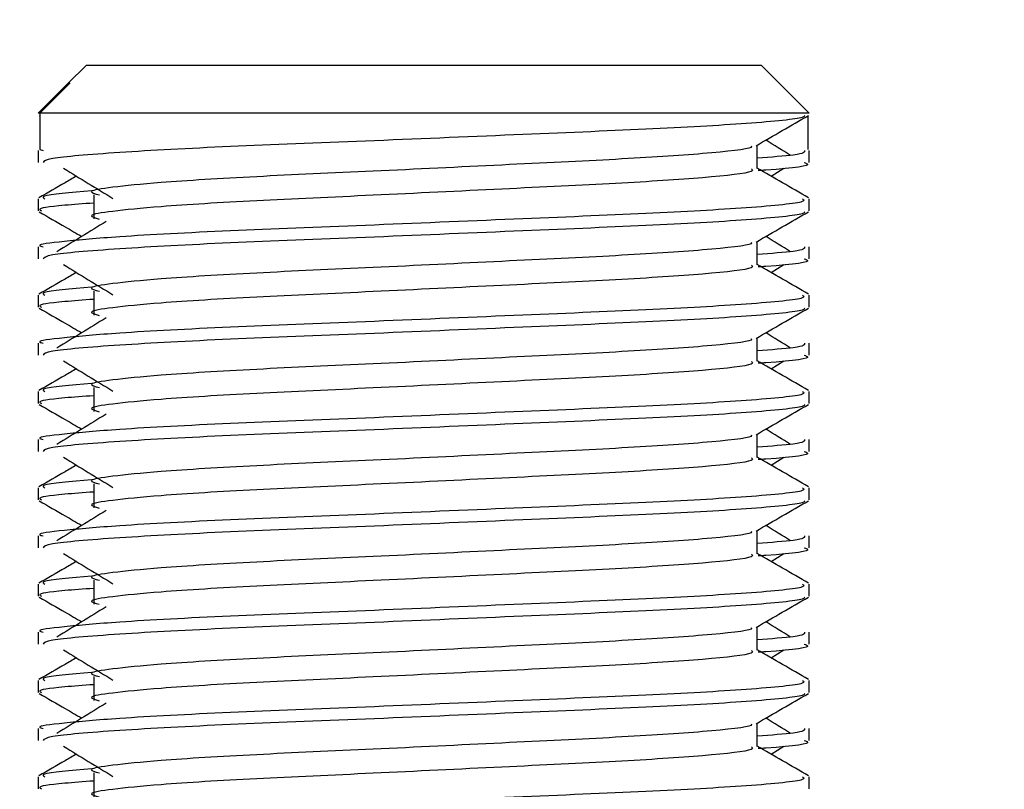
# Model space of a CAD drawing. Header units: millimetres. Extents: x 0 to 420, y 0 to 297.
# Tile 57 of 64: x 332.89 to 335.81, y 173.22 to 175.5. Entities that reach past the tile are written whole.
import ezdxf

# ---------------------------------------------------------------- set-up
doc = ezdxf.new("R2010")
doc.units = ezdxf.units.MM
doc.layers.add('QUOTE', color=174, linetype='Continuous')
doc.styles.add('SLDTEXTSTYLE3', font='TXT', dxfattribs={"width": 0.75})
doc.dimstyles.new('SLDDIMSTYLE0', dxfattribs={"dimtxt": 3, "dimasz": 3, "dimexe": 0, "dimexo": 0.0625, "dimgap": 0.75, "dimtad": 1, "dimlfac": 6.991979, "dimrnd": 1e-09, "dimzin": 12, "dimdsep": 46, "dimtxsty": 'SLDTEXTSTYLE3', "dimsah": 1, "dimcen": 0.09, "dimadec": 0, "dimazin": 3, "dimtfac": 1, "dimtdec": 3, "dimtofl": 0, "dimtmove": 0, "dimatfit": 3, "dimfxl": 0, "dimfrac": 2, "dimtolj": 1, "dimtzin": 12, "dimarcsym": 0})

# ---------------------------------------------------------------- blocks, each defined once
blk = doc.blocks.new('_D_2')
at = {"layer": 'QUOTE'}
for p, q in [((326.7882, 277.497), (361.9158, 277.497)), ((359.9158, 147.4766), (359.9158, 277.497)), ((344.6031, 147.4766), (361.9158, 147.4766))]:
    blk.add_line(p, q, dxfattribs=at)
for points in [[(359.9158, 277.497), (359.4158, 274.497), (360.4158, 274.497)], [(359.9158, 147.4766), (360.4158, 150.4766), (359.4158, 150.4766)]]:
    blk.add_solid(points, dxfattribs=at)
at = {"layer": 'QUOTE', "insert": (356.0486, 207.4993), "char_height": 3, "attachment_point": 1, "rotation": 90, "style": 'SLDTEXTSTYLE3'}
blk.add_mtext('909,1', dxfattribs=at)

msp = doc.modelspace()

# ---------------------------------------------------------------- linework, layer by layer
at = {"color": 7, "linetype": 'Continuous', "lineweight": 25}
for p, q in [((333.0834, 175.3657), (333.0287, 175.311)), ((333.0834, 175.3657), (334.1713, 175.3657)), ((334.1713, 175.3657), (335.0857, 175.3657)), ((335.2287, 175.2226), (335.0857, 175.3657)), ((333.0287, 175.311), (332.9404, 175.2226)), ((332.9447, 175.2226), (333.035, 175.3133)), ((333.0288, 175.311), (333.035, 175.3133)), ((332.9447, 175.2226), (332.9404, 175.2226)), ((332.9431, 175.216), (332.9447, 175.215)), ((332.9447, 175.2226), (332.9447, 175.1154)), ((335.2287, 175.2226), (332.9447, 175.2226)), ((335.2244, 175.215), (335.2244, 175.1154)), ((335.0739, 175.0582), (335.0739, 175.1279)), ((332.9404, 175.1115), (332.9404, 175.0759)), ((332.9447, 175.1154), (332.9547, 175.1115)), ((335.2287, 175.0759), (335.2287, 175.1115)), ((335.1151, 175.0358), (335.1534, 175.0592)), ((333.105, 174.9803), (333.105, 174.9088)), ((332.9404, 174.9685), (332.9404, 174.9328)), ((335.2287, 174.9328), (335.2287, 174.9685)), ((332.9404, 174.8255), (332.9404, 174.7898)), ((335.0739, 174.7721), (335.0739, 174.8419)), ((335.2287, 174.7898), (335.2287, 174.8255)), ((335.1151, 174.7497), (335.1534, 174.7732)), ((332.9404, 174.6824), (332.9404, 174.6467)), ((333.105, 174.6942), (333.105, 174.6227)), ((335.2287, 174.6467), (335.2287, 174.6824)), ((332.9404, 174.5394), (332.9404, 174.5038)), ((335.0739, 174.4861), (335.0739, 174.5558)), ((335.2287, 174.5038), (335.2287, 174.5394)), ((335.1151, 174.4637), (335.1534, 174.4871)), ((332.9404, 174.3964), (332.9404, 174.3607)), ((333.105, 174.4082), (333.105, 174.3367)), ((335.2287, 174.3607), (335.2287, 174.3964)), ((335.0739, 174.2), (335.0739, 174.2698)), ((332.9404, 174.2534), (332.9404, 174.2177)), ((335.2287, 174.2177), (335.2287, 174.2534)), ((335.1151, 174.1776), (335.1534, 174.2011)), ((332.9404, 174.1103), (332.9404, 174.0747)), ((333.105, 174.1222), (333.105, 174.0506)), ((335.2287, 174.0747), (335.2287, 174.1103)), ((335.0739, 173.914), (335.0739, 173.9837)), ((332.9404, 173.9673), (332.9404, 173.9317)), ((335.2287, 173.9317), (335.2287, 173.9673)), ((335.1151, 173.8916), (335.1534, 173.9151)), ((333.105, 173.8361), (333.105, 173.7646)), ((332.9404, 173.8243), (332.9404, 173.7886)), ((335.2287, 173.7886), (335.2287, 173.8243)), ((335.0739, 173.628), (335.0739, 173.6977)), ((332.9404, 173.6813), (332.9404, 173.6457)), ((335.2287, 173.6457), (335.2287, 173.6813)), ((335.1151, 173.6056), (335.1534, 173.629)), ((333.105, 173.5501), (333.105, 173.4786)), ((332.9404, 173.5382), (332.9404, 173.5026)), ((335.2287, 173.5026), (335.2287, 173.5382)), ((332.9404, 173.3953), (332.9404, 173.3596)), ((335.0739, 173.3419), (335.0739, 173.4117)), ((335.2287, 173.3596), (335.2287, 173.3953)), ((335.1151, 173.3195), (335.1534, 173.343)), ((332.9404, 173.2522), (332.9404, 173.2165)), ((333.105, 173.264), (333.105, 173.1925)), ((335.2287, 173.2165), (335.2287, 173.2522))]:
    msp.add_line(p, q, dxfattribs=at)
for points, knots in [([(335.215, 175.2158), (335.2141, 175.214), (335.2105, 175.2066), (335.0627, 175.1918), (334.7603, 175.1751), (334.3544, 175.1584), (333.913, 175.1396), (333.4933, 175.1238), (333.1631, 175.106), (332.964, 175.0892), (332.9578, 175.0798), (332.9552, 175.0759)], [0, 0, 0, 0, 0.039912, 0.166158, 0.289058, 0.411836, 0.5381, 0.659517, 0.783982, 0.909693, 1, 1, 1, 1]), ([(335.0708, 175.1261), (335.0966, 175.1411), (335.1484, 175.171), (335.2001, 175.201), (335.226, 175.216)], [0, 0, 0, 0, 0.499936, 1, 1, 1, 1]), ([(335.0563, 175.1259), (335.0575, 175.1243), (335.0628, 175.1171), (334.9281, 175.1024), (334.6694, 175.0857), (334.3178, 175.0691), (333.936, 175.0502), (333.5744, 175.0344), (333.3071, 175.0181), (333.1531, 175.0026), (333.0812, 174.9912), (333.1093, 174.9835), (333.1218, 174.98)], [0, 0, 0, 0, 0.035107, 0.156135, 0.273953, 0.391653, 0.512699, 0.629093, 0.748412, 0.840135, 0.92875, 1, 1, 1, 1]), ([(335.1732, 175.0974), (335.1488, 175.1124), (335.1243, 175.1275), (335.0997, 175.1425), (335.0994, 175.1427)], [0, 0, 0, 0, 0.989832, 1, 1, 1, 1]), ([(335.2144, 175.1115), (335.215, 175.1072), (335.2161, 175.1), (335.1152, 175.0922), (335.0739, 175.0889)], [0, 0, 0, 0, 0.590683, 1, 1, 1, 1]), ([(333.0157, 175.0592), (333.04, 175.0443), (333.0888, 175.0144), (333.1375, 174.9846), (333.1618, 174.9696)], [0, 0, 0, 0, 0.500011, 1, 1, 1, 1]), ([(335.0568, 175.0579), (335.0599, 175.0552), (335.0693, 175.0469), (334.93, 175.0309), (334.6689, 175.0142), (334.3179, 174.9976), (333.9359, 174.9787), (333.5744, 174.9628), (333.3071, 174.9466), (333.1531, 174.9311), (333.0812, 174.9197), (333.1092, 174.912), (333.1217, 174.9085)], [0, 0, 0, 0, 0.059132, 0.1771634, 0.2920638, 0.4068492, 0.5248979, 0.6384095, 0.7547738, 0.8442256, 0.9306466, 1, 1, 1, 1]), ([(335.2265, 174.9713), (335.2007, 174.9863), (335.1498, 175.0157), (335.0989, 175.0452), (335.0739, 175.0597)], [0, 0, 0, 0, 0.508368, 1, 1, 1, 1]), ([(335.2139, 175.0759), (335.218, 175.0745), (335.2394, 175.0677), (335.1843, 175.0591), (335.0845, 175.0527), (335.0769, 175.0523)], [0, 0, 0, 0, 0.18373, 0.938556, 1, 1, 1, 1]), ([(333.0539, 175.0358), (333.0427, 175.0293), (333.0055, 175.0078), (332.9684, 174.9863), (332.9425, 174.9713)], [0, 0, 0, 0, 0.303338, 1, 1, 1, 1]), ([(333.0987, 174.9919), (333.0368, 174.9866), (332.9416, 174.9785), (332.9554, 174.9711), (332.9602, 174.9685)], [0, 0, 0, 0, 0.651043, 1, 1, 1, 1]), ([(335.2089, 174.9685), (335.2124, 174.9657), (335.2232, 174.9574), (335.0623, 174.9415), (334.7604, 174.9248), (334.3545, 174.9082), (333.9126, 174.8893), (333.4949, 174.8735), (333.1844, 174.8572), (333.0105, 174.8417), (332.931, 174.8323), (332.9502, 174.8268), (332.9547, 174.8255)], [0, 0, 0, 0, 0.0610772, 0.1845123, 0.3046768, 0.4247211, 0.5481742, 0.6668878, 0.7885815, 0.8821287, 0.9725098, 1, 1, 1, 1]), ([(333.105, 174.9559), (333.0746, 174.9537), (332.9811, 174.9468), (332.9365, 174.9396), (332.9474, 174.9341), (332.9499, 174.9328)], [0, 0, 0, 0, 0.270543, 0.831179, 1, 1, 1, 1]), ([(332.9431, 174.9299), (332.969, 174.9149), (333.0112, 174.8905), (333.0533, 174.8661), (333.0697, 174.8566)], [0, 0, 0, 0, 0.61317, 1, 1, 1, 1]), ([(335.215, 174.9297), (335.2141, 174.9279), (335.2105, 174.9206), (335.0627, 174.9057), (334.7603, 174.8891), (334.3544, 174.8724), (333.913, 174.8535), (333.4933, 174.8377), (333.1631, 174.82), (332.964, 174.8031), (332.9578, 174.7937), (332.9552, 174.7898)], [0, 0, 0, 0, 0.039912, 0.166158, 0.289058, 0.411836, 0.5381, 0.659517, 0.783982, 0.909693, 1, 1, 1, 1]), ([(335.0708, 174.8401), (335.0966, 174.855), (335.1484, 174.885), (335.2001, 174.9149), (335.226, 174.9299)], [0, 0, 0, 0, 0.499936, 1, 1, 1, 1]), ([(333.142, 174.901), (333.1176, 174.886), (333.0689, 174.8562), (333.0202, 174.8263), (332.9959, 174.8114)], [0, 0, 0, 0, 0.49999, 1, 1, 1, 1]), ([(335.1732, 174.8114), (335.1488, 174.8263), (335.1243, 174.8414), (335.0997, 174.8565), (335.0994, 174.8566)], [0, 0, 0, 0, 0.989832, 1, 1, 1, 1]), ([(335.0563, 174.8398), (335.0575, 174.8382), (335.0628, 174.831), (334.9281, 174.8163), (334.6694, 174.7997), (334.3178, 174.783), (333.936, 174.7641), (333.5744, 174.7483), (333.3071, 174.7321), (333.1531, 174.7166), (333.0812, 174.7051), (333.1093, 174.6974), (333.1218, 174.694)], [0, 0, 0, 0, 0.035107, 0.156135, 0.273953, 0.391653, 0.512699, 0.629093, 0.748412, 0.840135, 0.92875, 1, 1, 1, 1]), ([(335.2144, 174.8255), (335.215, 174.8212), (335.2161, 174.814), (335.1152, 174.8061), (335.0739, 174.8029)], [0, 0, 0, 0, 0.590683, 1, 1, 1, 1]), ([(333.0157, 174.7732), (333.04, 174.7582), (333.0888, 174.7284), (333.1375, 174.6985), (333.1618, 174.6836)], [0, 0, 0, 0, 0.500011, 1, 1, 1, 1]), ([(335.0568, 174.7719), (335.0599, 174.7691), (335.0693, 174.7608), (334.93, 174.7448), (334.6689, 174.7282), (334.3179, 174.7115), (333.9359, 174.6926), (333.5744, 174.6768), (333.3071, 174.6606), (333.1531, 174.645), (333.0812, 174.6336), (333.1092, 174.6259), (333.1217, 174.6225)], [0, 0, 0, 0, 0.059132, 0.177163, 0.292064, 0.406849, 0.524898, 0.638409, 0.754774, 0.844226, 0.930647, 1, 1, 1, 1]), ([(335.2265, 174.6853), (335.2007, 174.7002), (335.1498, 174.7297), (335.0989, 174.7591), (335.0739, 174.7736)], [0, 0, 0, 0, 0.508368, 1, 1, 1, 1]), ([(335.2139, 174.7898), (335.218, 174.7885), (335.2394, 174.7816), (335.1843, 174.7731), (335.0845, 174.7667), (335.0769, 174.7662)], [0, 0, 0, 0, 0.18373, 0.938556, 1, 1, 1, 1]), ([(333.0539, 174.7497), (333.0427, 174.7432), (333.0055, 174.7217), (332.9684, 174.7002), (332.9425, 174.6853)], [0, 0, 0, 0, 0.303338, 1, 1, 1, 1]), ([(335.2089, 174.6824), (335.2124, 174.6797), (335.2232, 174.6714), (335.0623, 174.6555), (334.7604, 174.6388), (334.3545, 174.6221), (333.9126, 174.6032), (333.4949, 174.5874), (333.1844, 174.5712), (333.0105, 174.5556), (332.931, 174.5463), (332.9502, 174.5407), (332.9547, 174.5394)], [0, 0, 0, 0, 0.0610772, 0.1845123, 0.3046768, 0.4247211, 0.5481742, 0.6668878, 0.7885815, 0.8821287, 0.9725098, 1, 1, 1, 1]), ([(333.0987, 174.7059), (333.0368, 174.7006), (332.9416, 174.6925), (332.9554, 174.685), (332.9602, 174.6824)], [0, 0, 0, 0, 0.651043, 1, 1, 1, 1]), ([(333.105, 174.6699), (333.0746, 174.6676), (332.9811, 174.6608), (332.9365, 174.6535), (332.9474, 174.648), (332.9499, 174.6467)], [0, 0, 0, 0, 0.270543, 0.831179, 1, 1, 1, 1]), ([(332.9431, 174.6439), (332.969, 174.6289), (333.0112, 174.6045), (333.0533, 174.5801), (333.0697, 174.5706)], [0, 0, 0, 0, 0.61317, 1, 1, 1, 1]), ([(335.215, 174.6437), (335.2141, 174.6419), (335.2105, 174.6345), (335.0627, 174.6197), (334.7603, 174.603), (334.3544, 174.5864), (333.913, 174.5675), (333.4933, 174.5517), (333.1631, 174.534), (332.964, 174.5171), (332.9578, 174.5077), (332.9552, 174.5038)], [0, 0, 0, 0, 0.039912, 0.166158, 0.289058, 0.411836, 0.5381, 0.659517, 0.783982, 0.909693, 1, 1, 1, 1]), ([(335.0708, 174.554), (335.0966, 174.569), (335.1484, 174.599), (335.2001, 174.6289), (335.226, 174.6439)], [0, 0, 0, 0, 0.499936, 1, 1, 1, 1]), ([(333.142, 174.6149), (333.1176, 174.6), (333.0689, 174.5701), (333.0202, 174.5403), (332.9959, 174.5254)], [0, 0, 0, 0, 0.49999, 1, 1, 1, 1]), ([(335.1732, 174.5254), (335.1488, 174.5403), (335.1243, 174.5554), (335.0997, 174.5705), (335.0994, 174.5706)], [0, 0, 0, 0, 0.989832, 1, 1, 1, 1]), ([(335.0563, 174.5538), (335.0575, 174.5522), (335.0628, 174.545), (334.9281, 174.5303), (334.6694, 174.5136), (334.3178, 174.497), (333.936, 174.4781), (333.5744, 174.4623), (333.3071, 174.446), (333.1531, 174.4305), (333.0812, 174.4191), (333.1093, 174.4114), (333.1218, 174.4079)], [0, 0, 0, 0, 0.035107, 0.156135, 0.273953, 0.391653, 0.512699, 0.629093, 0.748412, 0.840135, 0.92875, 1, 1, 1, 1]), ([(335.2144, 174.5394), (335.215, 174.5352), (335.2161, 174.5279), (335.1152, 174.5201), (335.0739, 174.5169)], [0, 0, 0, 0, 0.590683, 1, 1, 1, 1]), ([(335.2139, 174.5038), (335.218, 174.5024), (335.2394, 174.4956), (335.1843, 174.4871), (335.0845, 174.4807), (335.0769, 174.4802)], [0, 0, 0, 0, 0.18373, 0.938556, 1, 1, 1, 1]), ([(333.0157, 174.4871), (333.04, 174.4722), (333.0888, 174.4423), (333.1375, 174.4125), (333.1618, 174.3975)], [0, 0, 0, 0, 0.500011, 1, 1, 1, 1]), ([(335.0568, 174.4859), (335.0599, 174.4831), (335.0693, 174.4748), (334.93, 174.4588), (334.6689, 174.4421), (334.3179, 174.4255), (333.9359, 174.4066), (333.5744, 174.3908), (333.3071, 174.3745), (333.1531, 174.359), (333.0812, 174.3476), (333.1092, 174.3399), (333.1217, 174.3364)], [0, 0, 0, 0, 0.059132, 0.177163, 0.292064, 0.406849, 0.524898, 0.638409, 0.754774, 0.844226, 0.930647, 1, 1, 1, 1]), ([(335.2265, 174.3992), (335.2007, 174.4142), (335.1498, 174.4436), (335.0989, 174.4731), (335.0739, 174.4876)], [0, 0, 0, 0, 0.508368, 1, 1, 1, 1]), ([(333.0539, 174.4637), (333.0427, 174.4572), (333.0055, 174.4357), (332.9684, 174.4142), (332.9425, 174.3992)], [0, 0, 0, 0, 0.3033381, 1, 1, 1, 1]), ([(333.0987, 174.4198), (333.0368, 174.4145), (332.9416, 174.4064), (332.9554, 174.399), (332.9602, 174.3964)], [0, 0, 0, 0, 0.651043, 1, 1, 1, 1]), ([(335.2089, 174.3964), (335.2124, 174.3936), (335.2232, 174.3854), (335.0623, 174.3694), (334.7604, 174.3527), (334.3545, 174.3361), (333.9126, 174.3172), (333.4949, 174.3014), (333.1844, 174.2851), (333.0105, 174.2696), (332.931, 174.2602), (332.9502, 174.2547), (332.9547, 174.2534)], [0, 0, 0, 0, 0.061077, 0.184512, 0.304677, 0.424721, 0.548174, 0.666888, 0.788581, 0.882129, 0.97251, 1, 1, 1, 1]), ([(332.9431, 174.3578), (332.969, 174.3429), (333.0112, 174.3184), (333.0533, 174.294), (333.0697, 174.2846)], [0, 0, 0, 0, 0.61317, 1, 1, 1, 1]), ([(333.105, 174.3838), (333.0746, 174.3816), (332.9811, 174.3748), (332.9365, 174.3675), (332.9474, 174.362), (332.9499, 174.3607)], [0, 0, 0, 0, 0.270543, 0.831179, 1, 1, 1, 1]), ([(335.215, 174.3576), (335.2141, 174.3559), (335.2105, 174.3485), (335.0627, 174.3336), (334.7603, 174.317), (334.3544, 174.3003), (333.913, 174.2814), (333.4933, 174.2656), (333.1631, 174.2479), (332.964, 174.231), (332.9578, 174.2217), (332.9552, 174.2177)], [0, 0, 0, 0, 0.039912, 0.166158, 0.289058, 0.411836, 0.5381, 0.659517, 0.783982, 0.909693, 1, 1, 1, 1]), ([(335.0708, 174.268), (335.0966, 174.283), (335.1484, 174.3129), (335.2001, 174.3429), (335.226, 174.3578)], [0, 0, 0, 0, 0.499936, 1, 1, 1, 1]), ([(333.142, 174.3289), (333.1176, 174.314), (333.0689, 174.2841), (333.0202, 174.2542), (332.9959, 174.2393)], [0, 0, 0, 0, 0.49999, 1, 1, 1, 1]), ([(335.1732, 174.2393), (335.1488, 174.2542), (335.1243, 174.2693), (335.0997, 174.2844), (335.0994, 174.2846)], [0, 0, 0, 0, 0.989832, 1, 1, 1, 1]), ([(335.0563, 174.2678), (335.0575, 174.2661), (335.0628, 174.259), (334.9281, 174.2442), (334.6694, 174.2276), (334.3178, 174.2109), (333.936, 174.1921), (333.5744, 174.1762), (333.3071, 174.16), (333.1531, 174.1445), (333.0812, 174.133), (333.1093, 174.1253), (333.1218, 174.1219)], [0, 0, 0, 0, 0.035107, 0.156135, 0.273953, 0.391653, 0.512699, 0.629093, 0.748412, 0.840135, 0.92875, 1, 1, 1, 1]), ([(335.2144, 174.2534), (335.215, 174.2491), (335.2161, 174.2419), (335.1152, 174.234), (335.0739, 174.2308)], [0, 0, 0, 0, 0.590683, 1, 1, 1, 1]), ([(335.2139, 174.2177), (335.218, 174.2164), (335.2394, 174.2096), (335.1843, 174.201), (335.0845, 174.1946), (335.0769, 174.1941)], [0, 0, 0, 0, 0.18373, 0.938556, 1, 1, 1, 1]), ([(333.0157, 174.2011), (333.04, 174.1862), (333.0888, 174.1563), (333.1375, 174.1264), (333.1618, 174.1115)], [0, 0, 0, 0, 0.500011, 1, 1, 1, 1]), ([(335.0568, 174.1998), (335.0599, 174.197), (335.0693, 174.1887), (334.93, 174.1728), (334.6689, 174.1561), (334.3179, 174.1394), (333.9359, 174.1205), (333.5744, 174.1047), (333.3071, 174.0885), (333.1531, 174.073), (333.0812, 174.0615), (333.1092, 174.0538), (333.1217, 174.0504)], [0, 0, 0, 0, 0.059132, 0.177163, 0.292064, 0.406849, 0.524898, 0.638409, 0.754774, 0.844226, 0.930647, 1, 1, 1, 1]), ([(335.2265, 174.1132), (335.2007, 174.1282), (335.1498, 174.1576), (335.0989, 174.187), (335.0739, 174.2015)], [0, 0, 0, 0, 0.508368, 1, 1, 1, 1]), ([(333.0539, 174.1776), (333.0427, 174.1711), (333.0055, 174.1496), (332.9684, 174.1282), (332.9425, 174.1132)], [0, 0, 0, 0, 0.303338, 1, 1, 1, 1]), ([(333.0987, 174.1338), (333.0368, 174.1285), (332.9416, 174.1204), (332.9554, 174.1129), (332.9602, 174.1103)], [0, 0, 0, 0, 0.651043, 1, 1, 1, 1]), ([(335.2089, 174.1103), (335.2124, 174.1076), (335.2232, 174.0993), (335.0623, 174.0834), (334.7604, 174.0667), (334.3545, 174.05), (333.9126, 174.0312), (333.4949, 174.0153), (333.1844, 173.9991), (333.0105, 173.9836), (332.931, 173.9742), (332.9502, 173.9686), (332.9547, 173.9673)], [0, 0, 0, 0, 0.061077, 0.184512, 0.304677, 0.424721, 0.548174, 0.666888, 0.788581, 0.882129, 0.97251, 1, 1, 1, 1]), ([(333.105, 174.0978), (333.0746, 174.0956), (332.9811, 174.0887), (332.9365, 174.0815), (332.9474, 174.0759), (332.9499, 174.0747)], [0, 0, 0, 0, 0.270543, 0.831179, 1, 1, 1, 1]), ([(332.9431, 174.0718), (332.969, 174.0568), (333.0112, 174.0324), (333.0533, 174.008), (333.0697, 173.9985)], [0, 0, 0, 0, 0.61317, 1, 1, 1, 1]), ([(335.215, 174.0716), (335.2141, 174.0698), (335.2105, 174.0624), (335.0627, 174.0476), (334.7603, 174.0309), (334.3544, 174.0143), (333.913, 173.9954), (333.4933, 173.9796), (333.1631, 173.9619), (332.964, 173.945), (332.9578, 173.9356), (332.9552, 173.9317)], [0, 0, 0, 0, 0.039912, 0.166158, 0.289058, 0.411836, 0.5381, 0.659517, 0.783982, 0.909693, 1, 1, 1, 1]), ([(335.0708, 173.9819), (335.0966, 173.9969), (335.1484, 174.0269), (335.2001, 174.0568), (335.226, 174.0718)], [0, 0, 0, 0, 0.499936, 1, 1, 1, 1]), ([(333.142, 174.0428), (333.1176, 174.0279), (333.0689, 173.9981), (333.0202, 173.9682), (332.9959, 173.9533)], [0, 0, 0, 0, 0.49999, 1, 1, 1, 1]), ([(335.0563, 173.9817), (335.0575, 173.9801), (335.0628, 173.9729), (334.9281, 173.9582), (334.6694, 173.9415), (334.3178, 173.9249), (333.936, 173.906), (333.5744, 173.8902), (333.3071, 173.8739), (333.1531, 173.8584), (333.0812, 173.847), (333.1093, 173.8393), (333.1218, 173.8359)], [0, 0, 0, 0, 0.035107, 0.156135, 0.273953, 0.391653, 0.512699, 0.629093, 0.748412, 0.840135, 0.92875, 1, 1, 1, 1]), ([(335.1732, 173.9533), (335.1488, 173.9682), (335.1243, 173.9833), (335.0997, 173.9984), (335.0994, 173.9985)], [0, 0, 0, 0, 0.989832, 1, 1, 1, 1]), ([(335.2144, 173.9673), (335.215, 173.9631), (335.2161, 173.9559), (335.1152, 173.948), (335.0739, 173.9448)], [0, 0, 0, 0, 0.590683, 1, 1, 1, 1]), ([(335.2139, 173.9317), (335.218, 173.9304), (335.2394, 173.9235), (335.1843, 173.915), (335.0845, 173.9086), (335.0769, 173.9081)], [0, 0, 0, 0, 0.18373, 0.938556, 1, 1, 1, 1]), ([(333.0539, 173.8916), (333.0427, 173.8851), (333.0055, 173.8636), (332.9684, 173.8421), (332.9425, 173.8271)], [0, 0, 0, 0, 0.303338, 1, 1, 1, 1]), ([(333.0157, 173.9151), (333.04, 173.9001), (333.0888, 173.8703), (333.1375, 173.8404), (333.1618, 173.8255)], [0, 0, 0, 0, 0.500011, 1, 1, 1, 1]), ([(335.0568, 173.9138), (335.0599, 173.911), (335.0693, 173.9027), (334.93, 173.8867), (334.6689, 173.87), (334.3179, 173.8534), (333.9359, 173.8345), (333.5744, 173.8187), (333.3071, 173.8024), (333.1531, 173.7869), (333.0812, 173.7755), (333.1092, 173.7678), (333.1217, 173.7644)], [0, 0, 0, 0, 0.059132, 0.177163, 0.292064, 0.406849, 0.524898, 0.638409, 0.754774, 0.844226, 0.930647, 1, 1, 1, 1]), ([(335.2265, 173.8271), (335.2007, 173.8421), (335.1498, 173.8716), (335.0989, 173.901), (335.0739, 173.9155)], [0, 0, 0, 0, 0.508368, 1, 1, 1, 1]), ([(333.0987, 173.8477), (333.0368, 173.8425), (332.9416, 173.8344), (332.9554, 173.8269), (332.9602, 173.8243)], [0, 0, 0, 0, 0.651043, 1, 1, 1, 1]), ([(335.2089, 173.8243), (335.2124, 173.8215), (335.2232, 173.8133), (335.0623, 173.7973), (334.7604, 173.7806), (334.3545, 173.764), (333.9126, 173.7451), (333.4949, 173.7293), (333.1844, 173.7131), (333.0105, 173.6975), (332.931, 173.6882), (332.9502, 173.6826), (332.9547, 173.6813)], [0, 0, 0, 0, 0.0610772, 0.1845123, 0.3046768, 0.4247211, 0.5481742, 0.6668878, 0.7885815, 0.8821287, 0.9725098, 1, 1, 1, 1]), ([(333.105, 173.8117), (333.0746, 173.8095), (332.9811, 173.8027), (332.9365, 173.7954), (332.9474, 173.7899), (332.9499, 173.7886)], [0, 0, 0, 0, 0.270543, 0.831179, 1, 1, 1, 1]), ([(332.9431, 173.7857), (332.969, 173.7708), (333.0112, 173.7464), (333.0533, 173.7219), (333.0697, 173.7125)], [0, 0, 0, 0, 0.61317, 1, 1, 1, 1]), ([(335.215, 173.7855), (335.2141, 173.7838), (335.2105, 173.7764), (335.0627, 173.7616), (334.7603, 173.7449), (334.3544, 173.7282), (333.913, 173.7094), (333.4933, 173.6935), (333.1631, 173.6758), (332.964, 173.659), (332.9578, 173.6496), (332.9552, 173.6457)], [0, 0, 0, 0, 0.039912, 0.166158, 0.289058, 0.411836, 0.5381, 0.659517, 0.783982, 0.909693, 1, 1, 1, 1]), ([(335.0708, 173.6959), (335.0966, 173.7109), (335.1484, 173.7408), (335.2001, 173.7708), (335.226, 173.7857)], [0, 0, 0, 0, 0.499936, 1, 1, 1, 1]), ([(333.142, 173.7568), (333.1176, 173.7419), (333.0689, 173.712), (333.0202, 173.6822), (332.9959, 173.6672)], [0, 0, 0, 0, 0.49999, 1, 1, 1, 1]), ([(335.0563, 173.6957), (335.0575, 173.6941), (335.0628, 173.6869), (334.9281, 173.6722), (334.6694, 173.6555), (334.3178, 173.6388), (333.936, 173.62), (333.5744, 173.6041), (333.3071, 173.5879), (333.1531, 173.5724), (333.0812, 173.561), (333.1093, 173.5532), (333.1218, 173.5498)], [0, 0, 0, 0, 0.035107, 0.156135, 0.273953, 0.391653, 0.512699, 0.629093, 0.748412, 0.840135, 0.92875, 1, 1, 1, 1]), ([(335.1732, 173.6672), (335.1488, 173.6822), (335.1243, 173.6972), (335.0997, 173.7123), (335.0994, 173.7125)], [0, 0, 0, 0, 0.989832, 1, 1, 1, 1]), ([(335.2144, 173.6813), (335.215, 173.677), (335.2161, 173.6698), (335.1152, 173.662), (335.0739, 173.6587)], [0, 0, 0, 0, 0.590683, 1, 1, 1, 1]), ([(333.0157, 173.629), (333.04, 173.6141), (333.0888, 173.5842), (333.1375, 173.5544), (333.1618, 173.5394)], [0, 0, 0, 0, 0.5000113, 1, 1, 1, 1]), ([(335.0568, 173.6277), (335.0599, 173.625), (335.0693, 173.6167), (334.93, 173.6007), (334.6689, 173.584), (334.3179, 173.5673), (333.9359, 173.5485), (333.5744, 173.5326), (333.3071, 173.5164), (333.1531, 173.5009), (333.0812, 173.4895), (333.1092, 173.4817), (333.1217, 173.4783)], [0, 0, 0, 0, 0.059132, 0.1771634, 0.2920638, 0.4068492, 0.5248979, 0.6384095, 0.7547738, 0.8442256, 0.9306466, 1, 1, 1, 1]), ([(335.2265, 173.5411), (335.2007, 173.5561), (335.1498, 173.5855), (335.0989, 173.615), (335.0739, 173.6294)], [0, 0, 0, 0, 0.508368, 1, 1, 1, 1]), ([(335.2139, 173.6457), (335.218, 173.6443), (335.2394, 173.6375), (335.1843, 173.6289), (335.0845, 173.6225), (335.0769, 173.6221)], [0, 0, 0, 0, 0.18373, 0.938556, 1, 1, 1, 1]), ([(333.0539, 173.6056), (333.0427, 173.599), (333.0055, 173.5776), (332.9684, 173.5561), (332.9425, 173.5411)], [0, 0, 0, 0, 0.303338, 1, 1, 1, 1]), ([(333.0987, 173.5617), (333.0368, 173.5564), (332.9416, 173.5483), (332.9554, 173.5409), (332.9602, 173.5382)], [0, 0, 0, 0, 0.651043, 1, 1, 1, 1]), ([(335.2089, 173.5382), (335.2124, 173.5355), (335.2232, 173.5272), (335.0623, 173.5113), (334.7604, 173.4946), (334.3545, 173.478), (333.9126, 173.4591), (333.4949, 173.4432), (333.1844, 173.427), (333.0105, 173.4115), (332.931, 173.4021), (332.9502, 173.3966), (332.9547, 173.3953)], [0, 0, 0, 0, 0.061077, 0.184512, 0.304677, 0.424721, 0.548174, 0.666888, 0.788581, 0.882129, 0.97251, 1, 1, 1, 1]), ([(333.105, 173.5257), (333.0746, 173.5235), (332.9811, 173.5166), (332.9365, 173.5094), (332.9474, 173.5039), (332.9499, 173.5026)], [0, 0, 0, 0, 0.270543, 0.831179, 1, 1, 1, 1]), ([(332.9431, 173.4997), (332.969, 173.4847), (333.0112, 173.4603), (333.0533, 173.4359), (333.0697, 173.4264)], [0, 0, 0, 0, 0.61317, 1, 1, 1, 1]), ([(335.215, 173.4995), (335.2141, 173.4977), (335.2105, 173.4903), (335.0627, 173.4755), (334.7603, 173.4588), (334.3544, 173.4422), (333.913, 173.4233), (333.4933, 173.4075), (333.1631, 173.3898), (332.964, 173.3729), (332.9578, 173.3635), (332.9552, 173.3596)], [0, 0, 0, 0, 0.039912, 0.166158, 0.289058, 0.411836, 0.5381, 0.659517, 0.783982, 0.909693, 1, 1, 1, 1]), ([(335.0708, 173.4099), (335.0966, 173.4248), (335.1484, 173.4548), (335.2001, 173.4847), (335.226, 173.4997)], [0, 0, 0, 0, 0.499936, 1, 1, 1, 1]), ([(333.142, 173.4708), (333.1176, 173.4558), (333.0689, 173.426), (333.0202, 173.3961), (332.9959, 173.3812)], [0, 0, 0, 0, 0.49999, 1, 1, 1, 1]), ([(335.1732, 173.3812), (335.1488, 173.3961), (335.1243, 173.4112), (335.0997, 173.4263), (335.0994, 173.4264)], [0, 0, 0, 0, 0.9898318, 1, 1, 1, 1]), ([(335.0563, 173.4096), (335.0575, 173.408), (335.0628, 173.4008), (334.9281, 173.3861), (334.6694, 173.3695), (334.3178, 173.3528), (333.936, 173.3339), (333.5744, 173.3181), (333.3071, 173.3019), (333.1531, 173.2863), (333.0812, 173.2749), (333.1093, 173.2672), (333.1218, 173.2638)], [0, 0, 0, 0, 0.035107, 0.156135, 0.273953, 0.391653, 0.512699, 0.629093, 0.748412, 0.840135, 0.92875, 1, 1, 1, 1]), ([(335.2144, 173.3953), (335.215, 173.391), (335.2161, 173.3838), (335.1152, 173.3759), (335.0739, 173.3727)], [0, 0, 0, 0, 0.590683, 1, 1, 1, 1]), ([(333.0157, 173.343), (333.04, 173.328), (333.0888, 173.2982), (333.1375, 173.2683), (333.1618, 173.2534)], [0, 0, 0, 0, 0.500011, 1, 1, 1, 1]), ([(335.0568, 173.3417), (335.0599, 173.3389), (335.0693, 173.3306), (334.93, 173.3146), (334.6689, 173.2979), (334.3179, 173.2813), (333.9359, 173.2624), (333.5744, 173.2466), (333.3071, 173.2304), (333.1531, 173.2148), (333.0812, 173.2034), (333.1092, 173.1957), (333.1217, 173.1923)], [0, 0, 0, 0, 0.059132, 0.177163, 0.292064, 0.406849, 0.524898, 0.638409, 0.754774, 0.844226, 0.930647, 1, 1, 1, 1]), ([(335.2265, 173.2551), (335.2007, 173.27), (335.1498, 173.2995), (335.0989, 173.3289), (335.0739, 173.3434)], [0, 0, 0, 0, 0.508368, 1, 1, 1, 1]), ([(335.2139, 173.3596), (335.218, 173.3583), (335.2394, 173.3514), (335.1843, 173.3429), (335.0845, 173.3365), (335.0769, 173.336)], [0, 0, 0, 0, 0.18373, 0.938556, 1, 1, 1, 1]), ([(333.0539, 173.3195), (333.0427, 173.313), (333.0055, 173.2915), (332.9684, 173.27), (332.9425, 173.2551)], [0, 0, 0, 0, 0.303338, 1, 1, 1, 1]), ([(333.0987, 173.2756), (333.0368, 173.2704), (332.9416, 173.2623), (332.9554, 173.2548), (332.9602, 173.2522)], [0, 0, 0, 0, 0.651043, 1, 1, 1, 1]), ([(335.2089, 173.2522), (335.2124, 173.2495), (335.2232, 173.2412), (335.0623, 173.2252), (334.7604, 173.2086), (334.3545, 173.1919), (333.9126, 173.173), (333.4949, 173.1572), (333.1844, 173.141), (333.0105, 173.1254), (332.931, 173.1161), (332.9502, 173.1105), (332.9547, 173.1092)], [0, 0, 0, 0, 0.061077, 0.184512, 0.304677, 0.424721, 0.548174, 0.666888, 0.788581, 0.882129, 0.97251, 1, 1, 1, 1]), ([(333.105, 173.2397), (333.0746, 173.2374), (332.9811, 173.2306), (332.9365, 173.2233), (332.9474, 173.2178), (332.9499, 173.2165)], [0, 0, 0, 0, 0.270543, 0.831179, 1, 1, 1, 1])]:
    msp.add_open_spline(points, degree=3, knots=knots, dxfattribs=at)

# ---------------------------------------------------------------- dimensions: what is measured, and where the dimension line sits
at = {"layer": 'QUOTE'}
dim = msp.add_linear_dim(base=(359.9158, 277.497), p1=(342.6031, 147.4766), p2=(324.7882, 277.497), angle=90, dimstyle='SLDDIMSTYLE0', dxfattribs=at)
dim.commit()
dim.dimension.update_dxf_attribs({"geometry": '_D_2', "text_midpoint": (359.9158, 212.4868), "dimtype": 160})

doc.saveas('drawing.dxf')
